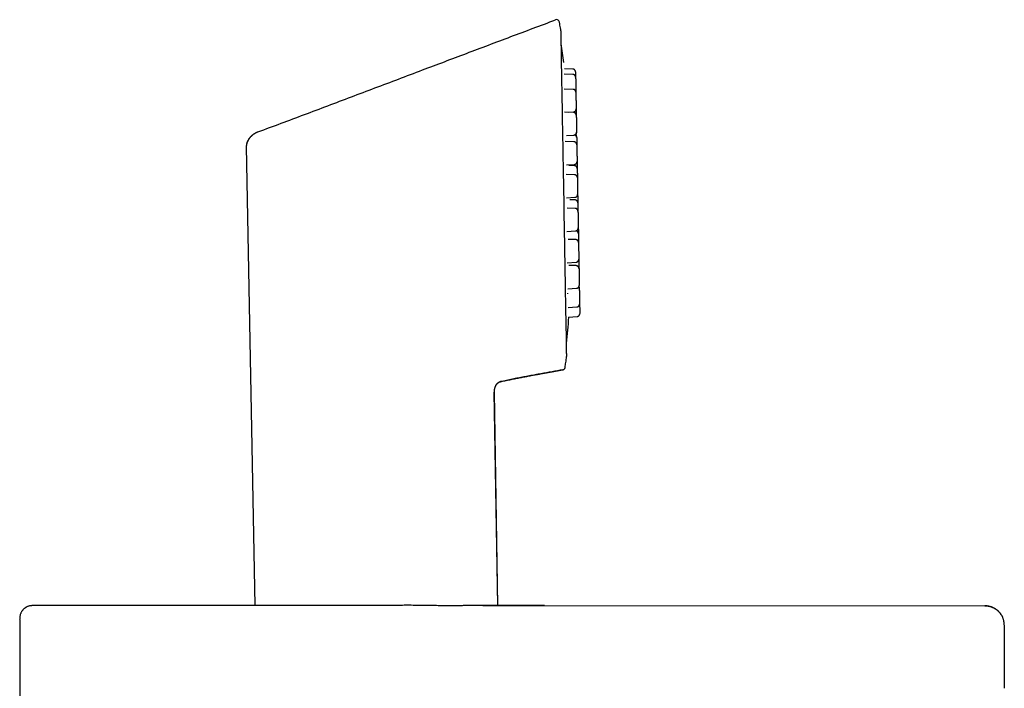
# Model space of a CAD drawing. Header units: millimetres. Extents: x 8 to 677, y 12 to 772.
# Tile 77 of 77: x 513 to 614, y 704 to 772. Entities that reach past the tile are written whole.
import ezdxf

# ---------------------------------------------------------------- set-up
doc = ezdxf.new("R2010")
doc.units = ezdxf.units.MM

msp = doc.modelspace()

# ---------------------------------------------------------------- linework, layer by layer
at = {"color": 7, "linetype": 'Continuous', "lineweight": 30}
for p, q in [((568.92, 771.27), (568.92, 771.27)), ((570.13, 766.8), (569.25, 766.83)), ((570.12, 767.35), (569.27, 767.38)), ((570.16, 765.27), (569.25, 765.3)), ((570.2, 762.9), (569.29, 762.93)), ((569.64, 762.92), (570.2, 762.96)), ((537.85, 760.89), (537.84, 760.9)), ((569.48, 760.53), (570.24, 760.58)), ((570.25, 759.89), (569.36, 759.92)), ((570.53, 760.35), (570.53, 760.44)), ((536.64, 759.39), (537.51, 712.31)), ((536.64, 759.39), (537.51, 712.31)), ((569.48, 757.51), (570.3, 757.57)), ((570.31, 756.51), (569.44, 756.54)), ((570.3, 757.44), (569.74, 757.46)), ((569.5, 754.13), (570.35, 754.19)), ((570.36, 753.92), (569.83, 753.94)), ((570.37, 753.06), (569.54, 753.09)), ((569.53, 750.68), (570.41, 750.75)), ((570.43, 749.86), (569.65, 749.88)), ((569.56, 747.48), (570.47, 747.54)), ((570.48, 747.18), (569.74, 747.2)), ((569.61, 744.79), (570.52, 744.86)), ((570.8, 744.98), (570.8, 745.06)), ((569.65, 742.88), (570.55, 742.94)), ((569.7, 741.89), (570.57, 741.95)), ((569.51, 737.88), (569.51, 737.88)), ((569.1, 736.49), (569.1, 736.49)), ((562.09, 734.31), (562.09, 734.36)), ((562.44, 712.31), (562.08, 734.21)), ((562.45, 712.31), (562.09, 734.21)), ((562.09, 734.21), (562.09, 734.21)), ((551.46, 712.31), (551.44, 712.31)), ((551.47, 712.31), (551.44, 712.31)), ((567.24, 712.31), (560.91, 712.3)), ((560.91, 712.31), (612.4, 712.28)), ((612.4, 712.29), (612.4, 712.29)), ((513.4, 710.81), (513.4, 688.71))]:
    msp.add_line(p, q, dxfattribs=at)
at = {"color": 7, "linetype": 'Continuous', "lineweight": 30, "flags": 128}
for points in [[(569.51, 737.91), (569.51, 737.92), (569.51, 737.93), (569.51, 737.96), (569.51, 738), (569.51, 738.05), (569.51, 738.11), (569.5, 738.19), (569.5, 738.27), (569.5, 738.37), (569.5, 738.48), (569.5, 738.6), (569.49, 738.73), (569.49, 738.87), (569.49, 739.02), (569.49, 739.18), (569.48, 739.35), (569.48, 739.53), (569.48, 739.73), (569.47, 739.93), (569.47, 740.14), (569.47, 740.37), (569.46, 740.6), (569.46, 740.84), (569.45, 741.09), (569.45, 741.35), (569.44, 741.62), (569.44, 741.9), (569.43, 742.19), (569.43, 742.49), (569.42, 742.79), (569.42, 743.1), (569.41, 743.42), (569.41, 743.75), (569.4, 744.09), (569.4, 744.43), (569.39, 744.78), (569.38, 745.14), (569.38, 745.5), (569.37, 745.87), (569.36, 746.24), (569.36, 746.62), (569.35, 747.01), (569.34, 747.4), (569.34, 747.8), (569.33, 748.2), (569.32, 748.6), (569.32, 749.01), (569.31, 749.42), (569.3, 749.84), (569.29, 750.26), (569.29, 750.68), (569.28, 751.11), (569.27, 751.54), (569.26, 751.97), (569.26, 752.4), (569.25, 752.83), (569.24, 753.27), (569.23, 753.7), (569.23, 754.14), (569.22, 754.57), (569.21, 755.01), (569.2, 755.45), (569.2, 755.88), (569.19, 756.32), (569.18, 756.75), (569.17, 757.18), (569.17, 757.61), (569.16, 758.04), (569.15, 758.47), (569.14, 758.89), (569.14, 759.31), (569.13, 759.72), (569.12, 760.14), (569.11, 760.55), (569.11, 760.95), (569.1, 761.35), (569.09, 761.75), (569.09, 762.14), (569.08, 762.53), (569.07, 762.91), (569.07, 763.28), (569.06, 763.65), (569.05, 764.01), (569.05, 764.37), (569.04, 764.72), (569.04, 765.06), (569.03, 765.4), (569.02, 765.73), (569.02, 766.05), (569.01, 766.36), (569.01, 766.66), (569, 766.96), (569, 767.25), (568.99, 767.53), (568.99, 767.8), (568.98, 768.06), (568.98, 768.31), (568.97, 768.55), (568.97, 768.78), (568.97, 769.01), (568.96, 769.22), (568.96, 769.42), (568.96, 769.62), (568.95, 769.8), (568.95, 769.97), (568.95, 770.13), (568.94, 770.28), (568.94, 770.42), (568.94, 770.55), (568.94, 770.67), (568.94, 770.78), (568.93, 770.88), (568.93, 770.96), (568.93, 771.03), (568.93, 771.1), (568.93, 771.15), (568.93, 771.19), (568.93, 771.22), (568.93, 771.23), (568.93, 771.24)], [(570.41, 767.06), (570.41, 767.06), (570.41, 767.05), (570.41, 767.05), (570.41, 767.04), (570.41, 767.02), (570.41, 767.01), (570.41, 766.99), (570.41, 766.96), (570.42, 766.94), (570.42, 766.91), (570.42, 766.87), (570.42, 766.84), (570.42, 766.8), (570.42, 766.76), (570.42, 766.71), (570.42, 766.67), (570.42, 766.62), (570.42, 766.57), (570.42, 766.52)], [(570.42, 766.51), (570.42, 766.51), (570.42, 766.51), (570.42, 766.5), (570.42, 766.49), (570.42, 766.48), (570.42, 766.46), (570.42, 766.44), (570.42, 766.42), (570.42, 766.39), (570.43, 766.36), (570.43, 766.33), (570.43, 766.29), (570.43, 766.25), (570.43, 766.21), (570.43, 766.17), (570.43, 766.12), (570.43, 766.07), (570.43, 766.02), (570.43, 765.97), (570.43, 765.92), (570.43, 765.86), (570.44, 765.81), (570.44, 765.75), (570.44, 765.7), (570.44, 765.64), (570.44, 765.58), (570.44, 765.53), (570.44, 765.47), (570.44, 765.42), (570.44, 765.36), (570.44, 765.31), (570.44, 765.26), (570.45, 765.21), (570.45, 765.16), (570.45, 765.12), (570.45, 765.08), (570.45, 765.04), (570.45, 765), (570.45, 764.99)], [(570.45, 764.98), (570.45, 764.98), (570.45, 764.98), (570.45, 764.97), (570.45, 764.96), (570.45, 764.95), (570.45, 764.93), (570.45, 764.91), (570.45, 764.89), (570.45, 764.86), (570.45, 764.83), (570.45, 764.8), (570.45, 764.76), (570.45, 764.72), (570.46, 764.68), (570.46, 764.64), (570.46, 764.59), (570.46, 764.54), (570.46, 764.49), (570.46, 764.44), (570.46, 764.39), (570.46, 764.33), (570.46, 764.28), (570.46, 764.22), (570.46, 764.17), (570.47, 764.11), (570.47, 764.05), (570.47, 764), (570.47, 763.94), (570.47, 763.89), (570.47, 763.83), (570.47, 763.78), (570.47, 763.73), (570.47, 763.68), (570.47, 763.63), (570.47, 763.59), (570.47, 763.55), (570.48, 763.51), (570.48, 763.47), (570.48, 763.43), (570.48, 763.4), (570.48, 763.37), (570.48, 763.34), (570.48, 763.32), (570.48, 763.3), (570.48, 763.29), (570.48, 763.27), (570.48, 763.27), (570.48, 763.26), (570.48, 763.26)], [(570.48, 763.24), (570.48, 763.24), (570.48, 763.21), (570.48, 763.17), (570.48, 763.14), (570.48, 763.1), (570.48, 763.06), (570.48, 763.01), (570.48, 762.97), (570.49, 762.92), (570.49, 762.87), (570.49, 762.82), (570.49, 762.77), (570.49, 762.71), (570.49, 762.66), (570.49, 762.62)], [(570.49, 762.6), (570.49, 762.6), (570.49, 762.6), (570.49, 762.59), (570.49, 762.58), (570.49, 762.57), (570.49, 762.55), (570.49, 762.53), (570.49, 762.51), (570.49, 762.48), (570.49, 762.45), (570.49, 762.42), (570.5, 762.38), (570.5, 762.34), (570.5, 762.3), (570.5, 762.26), (570.5, 762.21), (570.5, 762.17), (570.5, 762.12), (570.5, 762.06), (570.5, 762.01), (570.5, 761.96), (570.5, 761.9), (570.5, 761.85), (570.51, 761.79), (570.51, 761.73), (570.51, 761.68), (570.51, 761.62), (570.51, 761.57), (570.51, 761.51), (570.51, 761.46), (570.51, 761.41), (570.51, 761.36), (570.51, 761.31), (570.52, 761.26), (570.52, 761.21), (570.52, 761.17), (570.52, 761.13), (570.52, 761.09), (570.52, 761.06), (570.52, 761.02), (570.52, 761), (570.52, 760.97), (570.52, 760.95), (570.52, 760.93), (570.52, 760.91), (570.52, 760.9), (570.52, 760.89), (570.52, 760.89), (570.52, 760.88)], [(570.52, 760.87), (570.52, 760.85), (570.52, 760.84), (570.52, 760.83), (570.52, 760.83), (570.52, 760.82)], [(570.53, 760.32), (570.53, 760.32), (570.53, 760.32), (570.53, 760.31), (570.53, 760.31), (570.53, 760.29), (570.53, 760.28), (570.53, 760.25), (570.53, 760.23), (570.53, 760.2), (570.53, 760.17), (570.53, 760.14), (570.53, 760.1), (570.54, 760.07), (570.54, 760.02), (570.54, 759.98), (570.54, 759.93), (570.54, 759.89), (570.54, 759.84), (570.54, 759.79), (570.54, 759.73), (570.54, 759.68), (570.54, 759.62), (570.54, 759.61)], [(570.54, 759.59), (570.54, 759.59), (570.54, 759.59), (570.54, 759.58), (570.54, 759.57), (570.54, 759.56), (570.55, 759.54), (570.55, 759.52), (570.55, 759.5), (570.55, 759.47), (570.55, 759.44), (570.55, 759.41), (570.55, 759.37), (570.55, 759.33), (570.55, 759.29), (570.55, 759.25), (570.55, 759.2), (570.55, 759.15), (570.55, 759.1), (570.55, 759.05), (570.55, 759), (570.56, 758.95), (570.56, 758.89), (570.56, 758.84), (570.56, 758.78), (570.56, 758.72), (570.56, 758.67), (570.56, 758.61), (570.56, 758.56), (570.56, 758.5), (570.56, 758.45), (570.57, 758.4), (570.57, 758.35), (570.57, 758.3), (570.57, 758.25), (570.57, 758.2), (570.57, 758.16), (570.57, 758.12), (570.57, 758.08), (570.57, 758.05), (570.57, 758.01), (570.57, 757.98), (570.57, 757.96), (570.57, 757.94), (570.57, 757.92), (570.57, 757.9), (570.57, 757.89), (570.57, 757.88), (570.57, 757.87), (570.57, 757.87)], [(570.57, 757.86), (570.57, 757.83), (570.58, 757.79), (570.58, 757.75), (570.58, 757.7), (570.58, 757.66), (570.58, 757.61), (570.58, 757.56), (570.58, 757.51), (570.58, 757.45), (570.58, 757.4), (570.58, 757.35), (570.58, 757.29), (570.58, 757.23), (570.59, 757.18), (570.59, 757.15)], [(570.59, 757.14), (570.59, 757.14), (570.59, 757.14), (570.59, 757.13), (570.59, 757.12), (570.59, 757.11), (570.59, 757.09), (570.59, 757.07), (570.59, 757.05), (570.59, 757.02), (570.59, 756.99), (570.59, 756.96), (570.59, 756.92), (570.59, 756.88), (570.59, 756.84), (570.59, 756.8), (570.59, 756.75), (570.59, 756.7), (570.6, 756.66), (570.6, 756.6), (570.6, 756.55), (570.6, 756.5), (570.6, 756.44), (570.6, 756.39), (570.6, 756.33), (570.6, 756.27), (570.6, 756.23)], [(570.6, 756.21), (570.6, 756.21), (570.6, 756.21), (570.6, 756.21), (570.6, 756.2), (570.6, 756.18), (570.6, 756.17), (570.6, 756.14), (570.6, 756.12), (570.61, 756.09), (570.61, 756.06), (570.61, 756.03), (570.61, 755.99), (570.61, 755.96), (570.61, 755.91), (570.61, 755.87), (570.61, 755.82), (570.61, 755.78), (570.61, 755.73), (570.61, 755.68), (570.61, 755.62), (570.61, 755.57), (570.62, 755.51), (570.62, 755.46), (570.62, 755.4), (570.62, 755.35), (570.62, 755.29), (570.62, 755.23), (570.62, 755.18), (570.62, 755.12), (570.62, 755.07), (570.62, 755.02), (570.63, 754.97), (570.63, 754.92), (570.63, 754.87), (570.63, 754.83), (570.63, 754.78), (570.63, 754.74), (570.63, 754.7), (570.63, 754.67), (570.63, 754.64), (570.63, 754.61), (570.63, 754.58), (570.63, 754.56), (570.63, 754.54), (570.63, 754.52), (570.63, 754.51), (570.63, 754.5), (570.63, 754.5), (570.63, 754.5)], [(570.63, 754.48), (570.63, 754.48), (570.63, 754.47), (570.63, 754.45), (570.63, 754.44), (570.63, 754.42), (570.63, 754.39), (570.63, 754.37), (570.64, 754.33), (570.64, 754.3), (570.64, 754.27), (570.64, 754.23), (570.64, 754.19), (570.64, 754.14), (570.64, 754.1), (570.64, 754.05), (570.64, 754), (570.64, 753.95), (570.64, 753.89), (570.64, 753.84), (570.65, 753.78), (570.65, 753.73), (570.65, 753.67), (570.65, 753.64)], [(570.65, 753.63), (570.65, 753.63), (570.65, 753.62), (570.65, 753.62), (570.65, 753.61), (570.65, 753.6), (570.65, 753.58), (570.65, 753.56), (570.65, 753.53), (570.65, 753.51), (570.65, 753.48), (570.65, 753.44), (570.65, 753.41), (570.65, 753.37), (570.65, 753.33), (570.65, 753.28), (570.65, 753.24), (570.66, 753.19), (570.66, 753.14), (570.66, 753.09), (570.66, 753.04), (570.66, 752.98), (570.66, 752.93), (570.66, 752.87), (570.66, 752.82), (570.66, 752.78)], [(570.66, 752.77), (570.66, 752.77), (570.66, 752.77), (570.66, 752.76), (570.66, 752.75), (570.66, 752.74), (570.66, 752.72), (570.66, 752.7), (570.66, 752.68), (570.67, 752.65), (570.67, 752.62), (570.67, 752.59), (570.67, 752.55), (570.67, 752.51), (570.67, 752.47), (570.67, 752.43), (570.67, 752.38), (570.67, 752.33), (570.67, 752.28), (570.67, 752.23), (570.67, 752.18), (570.67, 752.12), (570.68, 752.07), (570.68, 752.01), (570.68, 751.96), (570.68, 751.9), (570.68, 751.85), (570.68, 751.79), (570.68, 751.73), (570.68, 751.68), (570.68, 751.63), (570.68, 751.57), (570.69, 751.52), (570.69, 751.47), (570.69, 751.43), (570.69, 751.38), (570.69, 751.34), (570.69, 751.3), (570.69, 751.26), (570.69, 751.22), (570.69, 751.19), (570.69, 751.16), (570.69, 751.14), (570.69, 751.11), (570.69, 751.09), (570.69, 751.08), (570.69, 751.07), (570.69, 751.06), (570.69, 751.05), (570.69, 751.05)], [(570.69, 751.03), (570.69, 751.01), (570.69, 750.96), (570.7, 750.9), (570.7, 750.85), (570.7, 750.79), (570.7, 750.73), (570.7, 750.68), (570.7, 750.62), (570.7, 750.57), (570.7, 750.51), (570.7, 750.49)], [(570.7, 750.47), (570.7, 750.47), (570.7, 750.47), (570.7, 750.47), (570.7, 750.46), (570.7, 750.44), (570.7, 750.43), (570.7, 750.41), (570.7, 750.38), (570.71, 750.35), (570.71, 750.32), (570.71, 750.29), (570.71, 750.26), (570.71, 750.22), (570.71, 750.18), (570.71, 750.13), (570.71, 750.09), (570.71, 750.04), (570.71, 749.99), (570.71, 749.94), (570.71, 749.88), (570.71, 749.83), (570.72, 749.77), (570.72, 749.72), (570.72, 749.66), (570.72, 749.61), (570.72, 749.57)], [(570.72, 749.56), (570.72, 749.56), (570.72, 749.56), (570.72, 749.55), (570.72, 749.54), (570.72, 749.53), (570.72, 749.51), (570.72, 749.49), (570.72, 749.47), (570.72, 749.44), (570.72, 749.41), (570.72, 749.38), (570.72, 749.34), (570.72, 749.31), (570.72, 749.26), (570.73, 749.22), (570.73, 749.17), (570.73, 749.13), (570.73, 749.08), (570.73, 749.02), (570.73, 748.97), (570.73, 748.92), (570.73, 748.86), (570.73, 748.81), (570.73, 748.75), (570.73, 748.7), (570.74, 748.64), (570.74, 748.58), (570.74, 748.53), (570.74, 748.47), (570.74, 748.42), (570.74, 748.37), (570.74, 748.32), (570.74, 748.27), (570.74, 748.22), (570.74, 748.17), (570.74, 748.13), (570.74, 748.09), (570.75, 748.05), (570.75, 748.02), (570.75, 747.99), (570.75, 747.96), (570.75, 747.93), (570.75, 747.91), (570.75, 747.89), (570.75, 747.87), (570.75, 747.86), (570.75, 747.85), (570.75, 747.85), (570.75, 747.84)], [(570.75, 747.83), (570.75, 747.82), (570.75, 747.77), (570.75, 747.72), (570.75, 747.66), (570.75, 747.61), (570.75, 747.55), (570.75, 747.5), (570.76, 747.44), (570.76, 747.39), (570.76, 747.33), (570.76, 747.27), (570.76, 747.22), (570.76, 747.17), (570.76, 747.11), (570.76, 747.06), (570.76, 747.01), (570.76, 746.97), (570.76, 746.92), (570.77, 746.89)], [(570.77, 746.88), (570.77, 746.88), (570.77, 746.88), (570.77, 746.87), (570.77, 746.86), (570.77, 746.85), (570.77, 746.83), (570.77, 746.81), (570.77, 746.79), (570.77, 746.76), (570.77, 746.73), (570.77, 746.7), (570.77, 746.66), (570.77, 746.62), (570.77, 746.58), (570.77, 746.54), (570.77, 746.49), (570.77, 746.44), (570.77, 746.39), (570.78, 746.34), (570.78, 746.29), (570.78, 746.24), (570.78, 746.18), (570.78, 746.13), (570.78, 746.07), (570.78, 746.01), (570.78, 745.96), (570.78, 745.9), (570.78, 745.85), (570.78, 745.79), (570.79, 745.74), (570.79, 745.69), (570.79, 745.63), (570.79, 745.59), (570.79, 745.54), (570.79, 745.49), (570.79, 745.45), (570.79, 745.41), (570.79, 745.37), (570.79, 745.34), (570.79, 745.3), (570.79, 745.27), (570.79, 745.25), (570.79, 745.23), (570.8, 745.21), (570.8, 745.19), (570.8, 745.18), (570.8, 745.17), (570.8, 745.16), (570.8, 745.16)], [(570.8, 744.96), (570.8, 744.96), (570.8, 744.96), (570.8, 744.95), (570.8, 744.94), (570.8, 744.93), (570.8, 744.91), (570.8, 744.89), (570.8, 744.87), (570.8, 744.84), (570.8, 744.81), (570.8, 744.78), (570.8, 744.74), (570.8, 744.7), (570.8, 744.66), (570.81, 744.62), (570.81, 744.57), (570.81, 744.52), (570.81, 744.47), (570.81, 744.42), (570.81, 744.37), (570.81, 744.32), (570.81, 744.26), (570.81, 744.21), (570.81, 744.15), (570.81, 744.09), (570.82, 744.04), (570.82, 743.98), (570.82, 743.93), (570.82, 743.87), (570.82, 743.82), (570.82, 743.77), (570.82, 743.71), (570.82, 743.67), (570.82, 743.62), (570.82, 743.57), (570.82, 743.53), (570.82, 743.49), (570.83, 743.45), (570.83, 743.42), (570.83, 743.38), (570.83, 743.35), (570.83, 743.33), (570.83, 743.31), (570.83, 743.29), (570.83, 743.27), (570.83, 743.26), (570.83, 743.25), (570.83, 743.24), (570.83, 743.24)], [(570.83, 743.23), (570.83, 743.22), (570.83, 743.16), (570.83, 743.11), (570.83, 743.05), (570.83, 742.99), (570.83, 742.94), (570.84, 742.88), (570.84, 742.83), (570.84, 742.78), (570.84, 742.73), (570.84, 742.68), (570.84, 742.63), (570.84, 742.59), (570.84, 742.54), (570.84, 742.5), (570.84, 742.46), (570.84, 742.43), (570.84, 742.4), (570.84, 742.37), (570.84, 742.34), (570.84, 742.32), (570.85, 742.3), (570.85, 742.28), (570.85, 742.27), (570.85, 742.26), (570.85, 742.26), (570.85, 742.26)]]:
    msp.add_lwpolyline(points, dxfattribs=at)
at = {"color": 7, "linetype": 'Continuous', "lineweight": 30}
for centre, radius, start, end in [((568.47, 772.12), 0.3, 10.2083, 110.4591), ((568.73, 771.24), 0.2, 1.0001, 9.2946), ((440.15, 752.32), 130, 6.9317, 7.7921), ((440.15, 752.32), 130, 354.2081, 355.3987), ((569.31, 737.91), 0.2, 352.7088, 1.0001)]:
    msp.add_arc(centre, radius, start, end, dxfattribs=at)
for points, knots in [([(537.84, 760.9), (538.63, 761.2), (540.22, 761.79), (542.61, 762.68), (545.01, 763.59), (547.42, 764.5), (549.84, 765.41), (552.27, 766.33), (554.65, 767.23), (556.97, 768.11), (559.23, 768.96), (561.5, 769.82), (563.78, 770.68), (566.07, 771.54), (567.6, 772.11), (568.37, 772.4)], [0, 0, 0, 0, 0.077854, 0.156079, 0.234675, 0.313645, 0.392987, 0.472703, 0.552794, 0.626539, 0.700599, 0.774975, 0.849667, 0.924675, 1, 1, 1, 1]), ([(568.92, 771.27), (568.92, 771.32), (568.87, 771.57), (568.82, 771.87), (568.77, 772.12), (568.77, 772.17)], [0, 0, 0, 0, 0.1750571, 0.8339992, 1, 1, 1, 1]), ([(570.41, 767.06), (570.41, 767.06), (570.41, 767.06), (570.41, 767.06), (570.41, 767.07), (570.41, 767.08), (570.41, 767.1), (570.4, 767.12), (570.4, 767.15), (570.39, 767.17), (570.38, 767.2), (570.36, 767.22), (570.34, 767.24), (570.33, 767.26), (570.3, 767.28), (570.28, 767.3), (570.26, 767.32), (570.23, 767.33), (570.2, 767.34), (570.17, 767.35), (570.15, 767.35), (570.13, 767.35), (570.12, 767.35)], [0, 0, 0, 0, 0.005069, 0.0111, 0.026467, 0.060378, 0.095615, 0.141565, 0.20284, 0.266021, 0.32032, 0.379528, 0.440848, 0.503589, 0.567264, 0.631571, 0.696316, 0.761372, 0.826651, 0.892088, 0.964572, 1, 1, 1, 1]), ([(570.42, 766.51), (570.42, 766.51), (570.42, 766.51), (570.42, 766.52), (570.42, 766.52), (570.42, 766.54), (570.42, 766.55), (570.41, 766.58), (570.41, 766.6), (570.4, 766.63), (570.39, 766.65), (570.37, 766.67), (570.35, 766.69), (570.34, 766.71), (570.31, 766.73), (570.29, 766.75), (570.27, 766.77), (570.24, 766.78), (570.21, 766.79), (570.18, 766.8), (570.16, 766.8), (570.14, 766.8), (570.13, 766.8)], [0, 0, 0, 0, 0.005069, 0.0111, 0.026467, 0.060379, 0.095616, 0.141567, 0.202842, 0.266023, 0.320323, 0.379533, 0.440852, 0.503594, 0.56727, 0.631578, 0.696324, 0.761381, 0.826659, 0.892097, 0.964582, 1, 1, 1, 1]), ([(570.45, 764.98), (570.45, 764.98), (570.45, 764.98), (570.45, 764.99), (570.45, 764.99), (570.45, 765.01), (570.45, 765.02), (570.44, 765.05), (570.43, 765.07), (570.42, 765.1), (570.41, 765.12), (570.4, 765.14), (570.38, 765.16), (570.36, 765.18), (570.34, 765.2), (570.32, 765.22), (570.29, 765.24), (570.27, 765.25), (570.24, 765.26), (570.21, 765.27), (570.18, 765.27), (570.17, 765.27), (570.16, 765.27)], [0, 0, 0, 0, 0.005069, 0.0111, 0.026467, 0.060378, 0.095615, 0.141565, 0.20284, 0.266021, 0.32032, 0.379528, 0.440848, 0.503589, 0.567264, 0.631571, 0.696316, 0.761372, 0.826651, 0.892088, 0.964572, 1, 1, 1, 1]), ([(570.2, 762.96), (570.21, 762.96), (570.23, 762.96), (570.26, 762.96), (570.29, 762.97), (570.31, 762.99), (570.34, 763), (570.36, 763.02), (570.38, 763.03), (570.4, 763.05), (570.42, 763.07), (570.43, 763.09), (570.45, 763.11), (570.46, 763.14), (570.46, 763.16), (570.47, 763.18), (570.47, 763.2), (570.48, 763.21), (570.48, 763.23), (570.48, 763.24), (570.48, 763.25), (570.48, 763.25), (570.48, 763.26), (570.48, 763.26), (570.48, 763.26)], [0, 0, 0, 0, 0.062448, 0.129786, 0.195739, 0.260349, 0.323628, 0.38556, 0.446103, 0.505187, 0.56271, 0.618533, 0.672469, 0.724275, 0.773632, 0.820119, 0.863189, 0.902124, 0.935995, 0.963515, 0.98217, 0.991786, 0.997624, 1, 1, 1, 1]), ([(570.49, 762.61), (570.49, 762.61), (570.49, 762.61), (570.49, 762.61), (570.49, 762.62), (570.49, 762.63), (570.49, 762.65), (570.48, 762.67), (570.48, 762.69), (570.47, 762.72), (570.45, 762.74), (570.44, 762.77), (570.42, 762.79), (570.4, 762.81), (570.38, 762.83), (570.36, 762.85), (570.33, 762.86), (570.31, 762.87), (570.28, 762.88), (570.25, 762.89), (570.22, 762.9), (570.21, 762.9), (570.2, 762.9)], [0, 0, 0, 0, 0.005069, 0.0111, 0.026467, 0.060379, 0.095616, 0.141567, 0.202842, 0.266023, 0.320323, 0.379533, 0.440852, 0.503594, 0.56727, 0.631578, 0.696324, 0.761381, 0.826659, 0.892097, 0.964582, 1, 1, 1, 1]), ([(537.84, 760.9), (537.83, 760.89), (537.8, 760.88), (537.75, 760.86), (537.71, 760.84), (537.67, 760.83), (537.65, 760.81), (537.62, 760.8), (537.61, 760.79), (537.59, 760.79), (537.57, 760.77), (537.53, 760.75), (537.48, 760.72), (537.42, 760.68), (537.36, 760.64), (537.31, 760.6), (537.26, 760.56), (537.21, 760.52), (537.18, 760.49), (537.15, 760.46), (537.12, 760.43), (537.09, 760.41), (537.07, 760.38), (537.04, 760.35), (537.03, 760.34), (537.03, 760.33)], [0, 0, 0, 0, 0.044998, 0.096602, 0.140896, 0.180971, 0.212, 0.233903, 0.250288, 0.267912, 0.28693, 0.337295, 0.395484, 0.469981, 0.538207, 0.599508, 0.66872, 0.726229, 0.776015, 0.812447, 0.848789, 0.885658, 0.923641, 0.97692, 1, 1, 1, 1]), ([(570.24, 760.58), (570.25, 760.58), (570.27, 760.58), (570.3, 760.59), (570.33, 760.6), (570.36, 760.61), (570.38, 760.62), (570.4, 760.64), (570.42, 760.66), (570.44, 760.68), (570.46, 760.7), (570.47, 760.72), (570.49, 760.74), (570.5, 760.76), (570.51, 760.78), (570.51, 760.8), (570.52, 760.82), (570.52, 760.84), (570.52, 760.85), (570.52, 760.86), (570.52, 760.87), (570.52, 760.88), (570.52, 760.88), (570.52, 760.88), (570.52, 760.88)], [0, 0, 0, 0, 0.062511, 0.129844, 0.195793, 0.260398, 0.323673, 0.385601, 0.44614, 0.50522, 0.562739, 0.618558, 0.672491, 0.724294, 0.773647, 0.820131, 0.863198, 0.902131, 0.935999, 0.963518, 0.982171, 0.991787, 0.997624, 1, 1, 1, 1]), ([(570.53, 760.33), (570.53, 760.33), (570.53, 760.33), (570.53, 760.33), (570.53, 760.34), (570.53, 760.35), (570.53, 760.37), (570.52, 760.39), (570.52, 760.42), (570.51, 760.44), (570.49, 760.46), (570.48, 760.49), (570.46, 760.51), (570.44, 760.53), (570.42, 760.55), (570.4, 760.57), (570.37, 760.58), (570.35, 760.59), (570.34, 760.6), (570.33, 760.6)], [0, 0, 0, 0, 0.006366, 0.01394, 0.033239, 0.075827, 0.120078, 0.177786, 0.254738, 0.334084, 0.402276, 0.476634, 0.553642, 0.632436, 0.712403, 0.793163, 0.874474, 0.956175, 1, 1, 1, 1]), ([(570.39, 760.57), (570.4, 760.57), (570.41, 760.58), (570.43, 760.6), (570.44, 760.62), (570.46, 760.64), (570.48, 760.66), (570.49, 760.68), (570.5, 760.7), (570.51, 760.72), (570.51, 760.74), (570.52, 760.76), (570.52, 760.78), (570.52, 760.79), (570.52, 760.8), (570.52, 760.81), (570.52, 760.82), (570.52, 760.82), (570.52, 760.82), (570.52, 760.82)], [0, 0, 0, 0, 0.053094, 0.146397, 0.23745, 0.326098, 0.412126, 0.495246, 0.575084, 0.651147, 0.722788, 0.789162, 0.849165, 0.901363, 0.943774, 0.972522, 0.987342, 0.996338, 1, 1, 1, 1]), ([(570.53, 760.45), (570.53, 760.45), (570.53, 760.45), (570.53, 760.45), (570.53, 760.46), (570.53, 760.47), (570.52, 760.49), (570.52, 760.51), (570.51, 760.53), (570.5, 760.56), (570.49, 760.58), (570.48, 760.61), (570.46, 760.62), (570.46, 760.63), (570.46, 760.63)], [0, 0, 0, 0, 0.011232, 0.024596, 0.058645, 0.133786, 0.211863, 0.313679, 0.449452, 0.589447, 0.709763, 0.840958, 0.976828, 1, 1, 1, 1]), ([(537.04, 760.35), (537.03, 760.34), (537.02, 760.33), (536.99, 760.29), (536.95, 760.24), (536.9, 760.17), (536.86, 760.11), (536.84, 760.06), (536.83, 760.04), (536.81, 760.01), (536.8, 759.98), (536.78, 759.95), (536.76, 759.92), (536.74, 759.87), (536.72, 759.82), (536.7, 759.75), (536.68, 759.67), (536.66, 759.6), (536.65, 759.53), (536.64, 759.46), (536.64, 759.41), (536.64, 759.39)], [0, 0, 0, 0, 0.028398, 0.064314, 0.162844, 0.262312, 0.363112, 0.38857, 0.414168, 0.442195, 0.4666, 0.494478, 0.526175, 0.56193, 0.616212, 0.678374, 0.748764, 0.807219, 0.870786, 0.939786, 1, 1, 1, 1]), ([(537.04, 760.35), (537.03, 760.34), (537, 760.3), (536.94, 760.23), (536.88, 760.15), (536.84, 760.08), (536.82, 760.04), (536.8, 760.01), (536.79, 759.99), (536.78, 759.97), (536.77, 759.95), (536.76, 759.93), (536.75, 759.91), (536.73, 759.87), (536.71, 759.8), (536.68, 759.72), (536.66, 759.63), (536.65, 759.55), (536.64, 759.47), (536.64, 759.42), (536.64, 759.39)], [0, 0, 0, 0, 0.035585, 0.145318, 0.245797, 0.337118, 0.362303, 0.386711, 0.410345, 0.433212, 0.455314, 0.476658, 0.497246, 0.517085, 0.605067, 0.689761, 0.771377, 0.85014, 0.926275, 1, 1, 1, 1]), ([(570.54, 759.59), (570.54, 759.59), (570.54, 759.6), (570.54, 759.6), (570.54, 759.61), (570.54, 759.62), (570.54, 759.64), (570.54, 759.66), (570.53, 759.68), (570.52, 759.71), (570.51, 759.73), (570.49, 759.76), (570.48, 759.78), (570.46, 759.8), (570.44, 759.82), (570.41, 759.84), (570.39, 759.85), (570.36, 759.86), (570.33, 759.87), (570.3, 759.88), (570.28, 759.89), (570.26, 759.89), (570.25, 759.89)], [0, 0, 0, 0, 0.005069, 0.0111, 0.026467, 0.060378, 0.095615, 0.141565, 0.20284, 0.266021, 0.32032, 0.379528, 0.440848, 0.503589, 0.567264, 0.631571, 0.696316, 0.761372, 0.826651, 0.892088, 0.964572, 1, 1, 1, 1]), ([(536.64, 759.39), (536.64, 759.39), (536.64, 759.39), (536.64, 759.39), (536.64, 759.39)], [0, 0, 0, 0, 0.100969, 1, 1, 1, 1]), ([(536.64, 759.39), (536.64, 759.39), (536.64, 759.39), (536.64, 759.39), (536.64, 759.39)], [0, 0, 0, 0, 0.5, 1, 1, 1, 1]), ([(570.3, 757.57), (570.3, 757.57), (570.32, 757.57), (570.35, 757.58), (570.38, 757.59), (570.41, 757.6), (570.43, 757.61), (570.46, 757.63), (570.48, 757.65), (570.5, 757.67), (570.51, 757.69), (570.53, 757.71), (570.54, 757.73), (570.55, 757.75), (570.56, 757.77), (570.56, 757.79), (570.57, 757.81), (570.57, 757.83), (570.57, 757.84), (570.57, 757.85), (570.57, 757.86), (570.57, 757.87), (570.57, 757.87), (570.57, 757.87), (570.57, 757.87)], [0, 0, 0, 0, 0.062448, 0.129786, 0.195739, 0.260349, 0.323628, 0.38556, 0.446103, 0.505187, 0.56271, 0.618533, 0.672469, 0.724275, 0.773632, 0.820119, 0.863189, 0.902124, 0.935995, 0.963515, 0.98217, 0.991786, 0.997624, 1, 1, 1, 1]), ([(570.59, 757.14), (570.59, 757.15), (570.59, 757.15), (570.59, 757.15), (570.59, 757.16), (570.58, 757.17), (570.58, 757.19), (570.58, 757.21), (570.57, 757.23), (570.56, 757.26), (570.55, 757.28), (570.54, 757.31), (570.52, 757.33), (570.5, 757.35), (570.48, 757.37), (570.45, 757.39), (570.43, 757.4), (570.4, 757.41), (570.37, 757.42), (570.34, 757.43), (570.32, 757.44), (570.3, 757.44), (570.3, 757.44)], [0, 0, 0, 0, 0.005069, 0.0111, 0.026467, 0.060379, 0.095616, 0.141567, 0.202842, 0.266023, 0.320323, 0.379533, 0.440852, 0.503594, 0.56727, 0.631578, 0.696324, 0.761381, 0.826659, 0.892097, 0.964582, 1, 1, 1, 1]), ([(570.6, 756.22), (570.6, 756.22), (570.6, 756.22), (570.6, 756.22), (570.6, 756.23), (570.6, 756.24), (570.6, 756.26), (570.59, 756.28), (570.59, 756.31), (570.58, 756.33), (570.57, 756.35), (570.55, 756.38), (570.53, 756.4), (570.52, 756.42), (570.49, 756.44), (570.47, 756.46), (570.45, 756.47), (570.42, 756.49), (570.39, 756.5), (570.36, 756.5), (570.34, 756.51), (570.32, 756.51), (570.31, 756.51)], [0, 0, 0, 0, 0.005069, 0.0111, 0.026467, 0.060378, 0.095615, 0.141565, 0.20284, 0.266021, 0.32032, 0.379528, 0.440848, 0.503589, 0.567264, 0.631571, 0.696316, 0.761372, 0.826651, 0.892088, 0.964572, 1, 1, 1, 1]), ([(570.35, 754.19), (570.36, 754.19), (570.38, 754.19), (570.41, 754.2), (570.44, 754.21), (570.47, 754.22), (570.49, 754.24), (570.52, 754.25), (570.54, 754.27), (570.56, 754.29), (570.57, 754.31), (570.59, 754.33), (570.6, 754.35), (570.61, 754.37), (570.62, 754.39), (570.62, 754.41), (570.63, 754.43), (570.63, 754.45), (570.63, 754.46), (570.63, 754.48), (570.63, 754.48), (570.63, 754.49), (570.63, 754.49), (570.63, 754.49), (570.63, 754.49)], [0, 0, 0, 0, 0.062448, 0.129786, 0.195739, 0.260349, 0.323628, 0.38556, 0.446103, 0.505187, 0.56271, 0.618533, 0.672469, 0.724275, 0.773632, 0.820119, 0.863189, 0.902124, 0.935995, 0.963515, 0.98217, 0.991786, 0.997624, 1, 1, 1, 1]), ([(570.65, 753.63), (570.65, 753.63), (570.65, 753.63), (570.65, 753.63), (570.65, 753.64), (570.65, 753.66), (570.64, 753.67), (570.64, 753.69), (570.63, 753.72), (570.62, 753.74), (570.61, 753.77), (570.6, 753.79), (570.58, 753.81), (570.56, 753.83), (570.54, 753.85), (570.52, 753.87), (570.49, 753.89), (570.46, 753.9), (570.44, 753.91), (570.41, 753.92), (570.38, 753.92), (570.36, 753.92), (570.36, 753.92)], [0, 0, 0, 0, 0.005069, 0.0111, 0.026467, 0.060379, 0.095616, 0.141567, 0.202842, 0.266023, 0.320323, 0.379533, 0.440852, 0.503594, 0.56727, 0.631578, 0.696324, 0.761381, 0.826659, 0.892097, 0.964582, 1, 1, 1, 1]), ([(570.66, 752.77), (570.66, 752.77), (570.66, 752.77), (570.66, 752.78), (570.66, 752.79), (570.66, 752.8), (570.66, 752.82), (570.65, 752.85), (570.64, 752.87), (570.63, 752.9), (570.62, 752.92), (570.6, 752.94), (570.58, 752.97), (570.56, 752.99), (570.54, 753.01), (570.52, 753.02), (570.49, 753.04), (570.46, 753.05), (570.44, 753.06), (570.41, 753.06), (570.38, 753.06), (570.37, 753.06)], [0, 0, 0, 0, 0.003328, 0.009767, 0.02769, 0.069678, 0.114282, 0.166333, 0.234864, 0.293995, 0.351491, 0.412134, 0.474479, 0.537947, 0.602166, 0.6669, 0.731996, 0.79735, 0.862889, 0.92856, 1, 1, 1, 1]), ([(570.41, 750.75), (570.42, 750.75), (570.43, 750.75), (570.45, 750.75), (570.48, 750.76), (570.51, 750.77), (570.54, 750.78), (570.56, 750.8), (570.58, 750.81), (570.6, 750.83), (570.62, 750.85), (570.64, 750.87), (570.65, 750.89), (570.66, 750.91), (570.67, 750.93), (570.68, 750.96), (570.69, 750.97), (570.69, 750.99), (570.69, 751.01), (570.69, 751.02), (570.69, 751.03), (570.69, 751.04), (570.69, 751.05), (570.69, 751.05), (570.69, 751.05), (570.69, 751.05)], [0, 0, 0, 0, 0.020669, 0.088916, 0.155735, 0.221188, 0.285307, 0.34809, 0.409514, 0.469524, 0.528039, 0.584942, 0.640079, 0.693242, 0.74416, 0.792478, 0.837729, 0.879306, 0.916415, 0.948019, 0.972526, 0.987104, 0.99499, 0.999762, 1, 1, 1, 1]), ([(570.7, 750.48), (570.7, 750.48), (570.7, 750.48), (570.7, 750.48), (570.7, 750.49), (570.7, 750.5), (570.7, 750.52), (570.69, 750.54), (570.69, 750.57), (570.68, 750.59), (570.67, 750.62), (570.65, 750.64), (570.63, 750.66), (570.62, 750.68), (570.59, 750.7), (570.57, 750.72), (570.55, 750.73), (570.52, 750.75), (570.5, 750.75), (570.48, 750.76), (570.48, 750.76)], [0, 0, 0, 0, 0.00595, 0.013028, 0.031064, 0.070867, 0.112224, 0.166157, 0.238076, 0.312232, 0.375964, 0.445458, 0.517429, 0.591069, 0.665806, 0.741284, 0.817277, 0.893634, 0.970252, 1, 1, 1, 1]), ([(570.72, 749.57), (570.72, 749.57), (570.72, 749.57), (570.72, 749.57), (570.72, 749.58), (570.72, 749.59), (570.71, 749.61), (570.71, 749.63), (570.7, 749.65), (570.69, 749.68), (570.68, 749.7), (570.67, 749.73), (570.65, 749.75), (570.63, 749.77), (570.61, 749.79), (570.59, 749.81), (570.56, 749.82), (570.54, 749.83), (570.51, 749.84), (570.48, 749.85), (570.45, 749.86), (570.44, 749.86), (570.43, 749.86)], [0, 0, 0, 0, 0.005069, 0.0111, 0.026467, 0.060378, 0.095615, 0.141565, 0.20284, 0.266021, 0.32032, 0.379528, 0.440848, 0.503589, 0.567264, 0.631571, 0.696316, 0.761372, 0.826651, 0.892088, 0.964572, 1, 1, 1, 1]), ([(570.47, 747.54), (570.48, 747.54), (570.5, 747.54), (570.53, 747.55), (570.56, 747.56), (570.58, 747.57), (570.61, 747.58), (570.63, 747.6), (570.65, 747.62), (570.67, 747.64), (570.69, 747.66), (570.7, 747.68), (570.71, 747.7), (570.72, 747.72), (570.73, 747.74), (570.74, 747.76), (570.74, 747.78), (570.75, 747.8), (570.75, 747.81), (570.75, 747.82), (570.75, 747.83), (570.75, 747.84), (570.75, 747.84), (570.75, 747.84), (570.75, 747.84)], [0, 0, 0, 0, 0.062448, 0.129786, 0.195739, 0.260349, 0.323628, 0.38556, 0.446103, 0.505187, 0.56271, 0.618533, 0.672469, 0.724275, 0.773632, 0.820119, 0.863189, 0.902124, 0.935995, 0.963515, 0.98217, 0.991786, 0.997624, 1, 1, 1, 1]), ([(570.77, 746.88), (570.77, 746.88), (570.77, 746.88), (570.77, 746.89), (570.77, 746.9), (570.76, 746.91), (570.76, 746.93), (570.76, 746.95), (570.75, 746.97), (570.74, 747), (570.73, 747.02), (570.71, 747.04), (570.7, 747.07), (570.68, 747.09), (570.66, 747.11), (570.63, 747.12), (570.61, 747.14), (570.58, 747.15), (570.55, 747.16), (570.52, 747.17), (570.5, 747.17), (570.48, 747.17), (570.48, 747.17)], [0, 0, 0, 0, 0.005069, 0.0111, 0.026467, 0.060378, 0.095615, 0.141565, 0.20284, 0.266021, 0.32032, 0.379528, 0.440848, 0.503589, 0.567264, 0.631571, 0.696316, 0.761372, 0.826651, 0.892088, 0.964572, 1, 1, 1, 1]), ([(570.52, 744.86), (570.53, 744.86), (570.55, 744.86), (570.57, 744.87), (570.6, 744.88), (570.63, 744.89), (570.66, 744.9), (570.68, 744.92), (570.7, 744.94), (570.72, 744.96), (570.73, 744.98), (570.75, 745), (570.76, 745.02), (570.77, 745.04), (570.78, 745.06), (570.79, 745.08), (570.79, 745.1), (570.79, 745.12), (570.79, 745.13), (570.8, 745.14), (570.8, 745.15), (570.8, 745.16), (570.8, 745.16), (570.8, 745.16), (570.8, 745.16)], [0, 0, 0, 0, 0.062448, 0.129786, 0.195739, 0.260349, 0.323628, 0.38556, 0.446103, 0.505187, 0.56271, 0.618533, 0.672469, 0.724275, 0.773632, 0.820119, 0.863189, 0.902124, 0.935995, 0.963515, 0.98217, 0.991786, 0.997624, 1, 1, 1, 1]), ([(570.8, 744.96), (570.8, 744.96), (570.8, 744.96), (570.8, 744.97), (570.8, 744.98), (570.8, 744.99), (570.79, 745.01), (570.79, 745.03), (570.79, 745.05), (570.78, 745.06), (570.78, 745.06)], [0, 0, 0, 0, 0.022769, 0.049857, 0.118878, 0.271195, 0.429461, 0.635851, 0.911072, 1, 1, 1, 1]), ([(570.8, 745.06), (570.8, 745.06), (570.8, 745.06), (570.8, 745.07), (570.8, 745.07), (570.79, 745.09), (570.79, 745.1), (570.79, 745.11), (570.79, 745.11)], [0, 0, 0, 0, 0.04748, 0.10397, 0.247902, 0.565535, 0.895576, 1, 1, 1, 1]), ([(569.63, 744.3), (569.63, 744.3), (569.63, 744.3), (569.63, 744.31), (569.63, 744.33), (569.62, 744.34), (569.62, 744.36), (569.62, 744.37)], [0, 0, 0, 0, 0.191031, 0.377923, 0.557332, 0.729832, 1, 1, 1, 1]), ([(570.55, 742.94), (570.56, 742.94), (570.58, 742.94), (570.61, 742.95), (570.64, 742.96), (570.66, 742.97), (570.69, 742.98), (570.71, 743), (570.73, 743.02), (570.75, 743.04), (570.77, 743.06), (570.78, 743.08), (570.79, 743.1), (570.8, 743.12), (570.81, 743.14), (570.82, 743.16), (570.82, 743.18), (570.83, 743.2), (570.83, 743.21), (570.83, 743.22), (570.83, 743.23), (570.83, 743.24), (570.83, 743.24), (570.83, 743.24), (570.83, 743.24)], [0, 0, 0, 0, 0.062448, 0.129786, 0.195739, 0.260349, 0.323628, 0.38556, 0.446103, 0.505187, 0.56271, 0.618533, 0.672469, 0.724275, 0.773632, 0.820119, 0.863189, 0.902124, 0.935995, 0.963515, 0.98217, 0.991786, 0.997624, 1, 1, 1, 1]), ([(570.57, 741.95), (570.58, 741.95), (570.6, 741.95), (570.62, 741.96), (570.65, 741.97), (570.68, 741.98), (570.71, 742), (570.73, 742.01), (570.75, 742.03), (570.77, 742.05), (570.78, 742.07), (570.8, 742.09), (570.81, 742.11), (570.82, 742.13), (570.83, 742.15), (570.84, 742.17), (570.84, 742.19), (570.84, 742.21), (570.84, 742.22), (570.85, 742.24), (570.85, 742.24), (570.85, 742.25), (570.85, 742.25), (570.85, 742.25), (570.85, 742.25)], [0, 0, 0, 0, 0.062448, 0.129786, 0.195739, 0.260349, 0.323628, 0.38556, 0.446103, 0.505187, 0.56271, 0.618533, 0.672469, 0.724275, 0.773632, 0.820119, 0.863189, 0.902124, 0.935995, 0.963515, 0.98217, 0.991786, 0.997624, 1, 1, 1, 1]), ([(569.35, 736.74), (569.37, 736.91), (569.42, 737.27), (569.48, 737.65), (569.5, 737.87), (569.51, 737.88)], [0, 0, 0, 0, 0.435371, 0.959292, 1, 1, 1, 1]), ([(562.72, 735.28), (562.79, 735.29), (563.02, 735.35), (563.42, 735.43), (563.92, 735.53), (564.39, 735.63), (564.86, 735.72), (565.31, 735.8), (565.75, 735.89), (566.18, 735.97), (566.6, 736.04), (567.02, 736.12), (567.42, 736.19), (567.81, 736.26), (568.19, 736.33), (568.55, 736.39), (568.86, 736.45), (569.04, 736.48), (569.1, 736.49)], [0, 0, 0, 0, 0.0313551, 0.1110157, 0.1886691, 0.2643488, 0.3367875, 0.4073841, 0.4761684, 0.54317, 0.6095881, 0.6742186, 0.7370919, 0.798238, 0.8576871, 0.9144518, 0.969637, 1, 1, 1, 1]), ([(569.1, 736.49), (568.92, 736.46), (568.56, 736.39), (568, 736.29), (567.44, 736.19), (566.86, 736.09), (566.27, 735.98), (565.69, 735.87), (565.1, 735.76), (564.52, 735.65), (563.93, 735.53), (563.33, 735.41), (562.93, 735.32), (562.73, 735.28)], [0, 0, 0, 0, 0.08508, 0.171909, 0.260469, 0.350742, 0.442711, 0.536358, 0.626177, 0.717461, 0.810199, 0.904382, 1, 1, 1, 1]), ([(569.1, 736.49), (569.12, 736.5), (569.14, 736.5), (569.17, 736.51), (569.2, 736.53), (569.22, 736.54), (569.24, 736.56), (569.26, 736.57), (569.27, 736.59), (569.29, 736.61), (569.31, 736.64), (569.33, 736.67), (569.34, 736.71), (569.34, 736.73), (569.35, 736.74)], [0, 0, 0, 0, 0.098242, 0.197513, 0.284488, 0.357915, 0.417034, 0.466573, 0.528771, 0.606051, 0.697859, 0.803105, 0.920033, 1, 1, 1, 1]), ([(562.09, 734.21), (562.09, 734.23), (562.09, 734.27), (562.09, 734.33), (562.09, 734.39), (562.1, 734.43), (562.11, 734.48), (562.12, 734.53), (562.12, 734.57), (562.14, 734.61), (562.15, 734.66), (562.16, 734.71), (562.18, 734.76), (562.2, 734.8), (562.22, 734.85), (562.24, 734.88), (562.26, 734.92), (562.27, 734.95), (562.29, 734.98), (562.32, 735.01), (562.34, 735.05), (562.38, 735.09), (562.42, 735.13), (562.47, 735.17), (562.53, 735.21), (562.58, 735.24), (562.65, 735.27), (562.69, 735.28), (562.72, 735.29)], [0, 0, 0, 0, 0.042186, 0.085278, 0.121976, 0.153891, 0.185823, 0.217986, 0.25034, 0.278676, 0.306525, 0.347976, 0.390248, 0.433013, 0.47299, 0.50606, 0.536828, 0.565322, 0.591616, 0.62079, 0.656446, 0.698405, 0.746478, 0.800514, 0.844943, 0.892804, 0.944337, 1, 1, 1, 1]), ([(562.18, 734.75), (562.19, 734.77), (562.2, 734.8), (562.23, 734.86), (562.26, 734.93), (562.3, 734.99), (562.33, 735.03), (562.36, 735.06), (562.37, 735.07), (562.39, 735.09), (562.4, 735.1), (562.42, 735.12), (562.45, 735.14), (562.5, 735.18), (562.57, 735.23), (562.65, 735.26), (562.7, 735.27), (562.73, 735.28)], [0, 0, 0, 0, 0.067024, 0.152506, 0.2498, 0.338406, 0.418603, 0.447882, 0.475929, 0.502761, 0.528396, 0.552848, 0.576132, 0.687886, 0.795071, 0.898778, 1, 1, 1, 1]), ([(562.46, 735.16), (562.48, 735.17), (562.51, 735.19), (562.55, 735.22), (562.61, 735.25), (562.67, 735.27), (562.71, 735.28), (562.73, 735.28)], [0, 0, 0, 0, 0.163732, 0.350344, 0.556439, 0.784609, 1, 1, 1, 1]), ([(562.72, 735.28), (562.72, 735.28), (562.72, 735.28), (562.72, 735.28), (562.72, 735.28)], [0, 0, 0, 0, 0.684466, 1, 1, 1, 1]), ([(514.9, 712.31), (514.88, 712.31), (514.86, 712.31), (514.82, 712.31), (514.79, 712.31), (514.76, 712.3), (514.71, 712.3), (514.64, 712.3), (514.55, 712.29), (514.45, 712.28), (514.35, 712.25), (514.24, 712.22), (514.14, 712.18), (514.05, 712.13), (513.98, 712.09), (513.91, 712.04), (513.85, 711.99), (513.79, 711.94), (513.73, 711.88), (513.67, 711.81), (513.62, 711.73), (513.57, 711.65), (513.52, 711.55), (513.47, 711.44), (513.44, 711.33), (513.42, 711.21), (513.4, 711.08), (513.4, 710.95), (513.4, 710.85), (513.39, 710.81)], [0, 0, 0, 0, 0.015644, 0.032705, 0.045348, 0.054994, 0.06474, 0.104975, 0.142599, 0.181447, 0.226979, 0.272718, 0.318315, 0.363648, 0.393678, 0.425222, 0.461764, 0.492538, 0.526155, 0.562513, 0.601565, 0.643239, 0.687427, 0.733978, 0.782677, 0.833432, 0.886515, 0.942063, 1, 1, 1, 1]), ([(551.44, 712.31), (551.36, 712.31), (551.19, 712.31), (550.92, 712.31), (550.64, 712.31), (550.36, 712.31), (550.05, 712.31), (549.74, 712.31), (549.43, 712.31), (549.11, 712.31), (548.8, 712.31), (548.48, 712.31), (548.15, 712.31), (547.81, 712.31), (547.46, 712.31), (547.08, 712.31), (546.69, 712.31), (546.29, 712.31), (545.87, 712.31), (545.45, 712.31), (545.03, 712.31), (544.6, 712.31), (544.19, 712.31), (543.78, 712.31), (543.36, 712.31), (542.94, 712.31), (542.51, 712.31), (542.07, 712.31), (541.61, 712.31), (541.13, 712.31), (540.65, 712.31), (540.16, 712.31), (539.67, 712.31), (539.17, 712.31), (538.68, 712.31), (538.21, 712.31), (537.74, 712.31), (537.28, 712.31), (536.81, 712.31), (536.34, 712.31), (535.86, 712.31), (535.36, 712.31), (534.85, 712.31), (534.33, 712.31), (533.82, 712.31), (533.31, 712.31), (532.8, 712.31), (532.3, 712.31), (531.82, 712.31), (531.35, 712.31), (530.89, 712.31), (530.42, 712.31), (529.96, 712.31), (529.49, 712.31), (529.01, 712.31), (528.52, 712.31), (528.03, 712.31), (527.55, 712.31), (527.07, 712.31), (526.59, 712.31), (526.14, 712.31), (525.7, 712.31), (525.28, 712.31), (524.87, 712.31), (524.46, 712.31), (524.06, 712.31), (523.65, 712.31), (523.24, 712.31), (522.82, 712.31), (522.41, 712.31), (522.01, 712.31), (521.62, 712.31), (521.23, 712.31), (520.87, 712.31), (520.52, 712.31), (520.2, 712.31), (519.88, 712.31), (519.57, 712.31), (519.27, 712.31), (518.97, 712.31), (518.66, 712.31), (518.37, 712.31), (518.08, 712.31), (517.8, 712.31), (517.54, 712.31), (517.29, 712.31), (517.05, 712.31), (516.84, 712.31), (516.64, 712.31), (516.45, 712.31), (516.27, 712.31), (516.1, 712.31), (515.94, 712.31), (515.78, 712.31), (515.64, 712.31), (515.5, 712.31), (515.38, 712.31), (515.27, 712.31), (515.18, 712.31), (515.1, 712.31), (515.04, 712.31), (514.98, 712.31), (514.94, 712.31), (514.92, 712.31), (514.9, 712.31), (514.9, 712.31), (514.9, 712.31)], [0, 0, 0, 0, 0.010014, 0.020013, 0.030003, 0.039992, 0.049986, 0.059991, 0.070023, 0.079205, 0.088372, 0.097529, 0.106682, 0.115836, 0.124997, 0.134998, 0.144989, 0.154977, 0.164968, 0.174971, 0.18499, 0.19503, 0.204215, 0.213384, 0.222541, 0.231692, 0.240843, 0.249998, 0.259987, 0.26997, 0.279954, 0.289947, 0.299955, 0.309986, 0.320018, 0.329195, 0.338359, 0.347516, 0.356672, 0.365831, 0.374999, 0.385012, 0.395009, 0.405, 0.414989, 0.424986, 0.434996, 0.44501, 0.454176, 0.463334, 0.472491, 0.48165, 0.490818, 0.499999, 0.510041, 0.520056, 0.530053, 0.540038, 0.550019, 0.560002, 0.569996, 0.579153, 0.588307, 0.597463, 0.606627, 0.615804, 0.624999, 0.635032, 0.645043, 0.655038, 0.665025, 0.67501, 0.685, 0.694995, 0.704151, 0.713303, 0.722459, 0.731624, 0.740802, 0.749999, 0.760018, 0.77002, 0.780012, 0.790001, 0.799994, 0.809997, 0.820022, 0.8292, 0.838364, 0.847521, 0.856676, 0.865834, 0.875001, 0.885004, 0.894997, 0.904985, 0.914976, 0.924976, 0.934992, 0.945033, 0.954221, 0.963391, 0.972548, 0.981699, 0.990848, 1, 1, 1, 1]), ([(560.91, 712.31), (560.82, 712.31), (560.64, 712.31), (560.37, 712.31), (560.11, 712.3), (559.86, 712.3), (559.63, 712.3), (559.4, 712.3), (559.18, 712.3), (558.98, 712.3), (558.78, 712.29), (558.59, 712.29), (558.41, 712.29), (558.24, 712.29), (558.09, 712.29), (557.9, 712.29), (557.66, 712.29), (557.37, 712.29), (557.07, 712.29), (556.77, 712.29), (556.36, 712.29), (556.01, 712.3), (555.72, 712.3), (555.59, 712.3), (555.46, 712.3), (555.3, 712.31), (555.13, 712.31), (554.94, 712.31), (554.73, 712.31), (554.52, 712.32), (554.31, 712.32), (554.05, 712.32), (553.74, 712.33), (553.38, 712.33), (553.03, 712.33), (552.72, 712.33), (552.47, 712.32), (552.28, 712.32), (552.08, 712.31), (551.87, 712.31), (551.66, 712.31), (551.52, 712.31), (551.44, 712.31)], [0, 0, 0, 0, 0.029458, 0.057844, 0.085134, 0.111312, 0.136362, 0.160277, 0.183047, 0.204641, 0.225985, 0.246023, 0.264758, 0.282203, 0.298371, 0.313282, 0.343524, 0.374425, 0.405893, 0.437825, 0.470113, 0.535173, 0.548008, 0.561499, 0.575932, 0.591249, 0.610552, 0.630911, 0.652232, 0.674419, 0.697369, 0.72098, 0.757416, 0.794799, 0.832853, 0.871233, 0.891482, 0.911976, 0.93287, 0.954348, 0.976636, 1, 1, 1, 1]), ([(551.47, 712.31), (551.47, 712.31), (551.47, 712.31), (551.46, 712.31), (551.46, 712.31)], [0, 0, 0, 0, 0.500369, 1, 1, 1, 1]), ([(614.4, 710.32), (614.4, 710.33), (614.39, 710.35), (614.39, 710.38), (614.39, 710.41), (614.39, 710.44), (614.39, 710.47), (614.38, 710.5), (614.38, 710.53), (614.37, 710.58), (614.36, 710.65), (614.34, 710.74), (614.32, 710.84), (614.28, 710.96), (614.23, 711.09), (614.17, 711.22), (614.09, 711.34), (614.01, 711.46), (613.93, 711.57), (613.84, 711.67), (613.76, 711.75), (613.69, 711.81), (613.63, 711.86), (613.56, 711.91), (613.48, 711.96), (613.38, 712.02), (613.27, 712.08), (613.15, 712.14), (613.02, 712.18), (612.87, 712.23), (612.72, 712.26), (612.56, 712.28), (612.45, 712.28), (612.39, 712.28)], [0, 0, 0, 0, 0.019001, 0.035692, 0.050168, 0.062616, 0.073368, 0.082986, 0.092367, 0.102041, 0.129347, 0.158876, 0.190359, 0.230621, 0.27362, 0.319282, 0.365497, 0.411198, 0.453269, 0.494671, 0.535309, 0.558868, 0.583122, 0.609869, 0.639098, 0.675242, 0.714379, 0.756346, 0.800936, 0.847902, 0.896958, 0.947776, 1, 1, 1, 1]), ([(612.4, 712.29), (612.44, 712.28), (612.53, 712.28), (612.66, 712.27), (612.79, 712.25), (612.92, 712.22), (613.06, 712.17), (613.19, 712.12), (613.32, 712.06), (613.46, 711.98), (613.59, 711.89), (613.72, 711.79), (613.84, 711.68), (613.95, 711.55), (614.04, 711.42), (614.13, 711.29), (614.19, 711.17), (614.22, 711.11), (614.23, 711.09)], [0, 0, 0, 0, 0.055409, 0.11219, 0.17027, 0.229556, 0.289944, 0.351314, 0.413531, 0.482771, 0.552649, 0.622944, 0.693426, 0.763859, 0.834013, 0.903658, 0.972577, 1, 1, 1, 1]), ([(614.4, 703.83), (614.4, 703.84), (614.4, 703.84), (614.4, 703.86), (614.4, 703.89), (614.4, 703.93), (614.4, 703.97), (614.4, 704.02), (614.4, 704.09), (614.4, 704.17), (614.4, 704.27), (614.4, 704.38), (614.4, 704.5), (614.4, 704.64), (614.4, 704.78), (614.4, 704.91), (614.4, 705.05), (614.4, 705.2), (614.4, 705.35), (614.4, 705.51), (614.4, 705.67), (614.4, 705.85), (614.4, 706.04), (614.4, 706.24), (614.4, 706.45), (614.4, 706.66), (614.4, 706.87), (614.4, 707.07), (614.4, 707.26), (614.4, 707.44), (614.4, 707.62), (614.4, 707.8), (614.4, 707.97), (614.4, 708.14), (614.4, 708.32), (614.4, 708.51), (614.4, 708.69), (614.4, 708.87), (614.4, 709.05), (614.4, 709.21), (614.4, 709.35), (614.4, 709.48), (614.4, 709.6), (614.4, 709.71), (614.4, 709.81), (614.4, 709.9), (614.4, 709.98), (614.4, 710.05), (614.4, 710.11), (614.4, 710.17), (614.4, 710.21), (614.4, 710.25), (614.4, 710.27), (614.4, 710.28), (614.4, 710.28), (614.4, 710.28)], [0, 0, 0, 0, 0.020678, 0.041451, 0.062418, 0.078029, 0.093632, 0.109263, 0.124962, 0.145894, 0.166723, 0.187536, 0.208531, 0.229324, 0.250008, 0.267764, 0.285562, 0.303461, 0.321404, 0.339251, 0.357105, 0.375022, 0.395962, 0.416778, 0.437557, 0.458544, 0.479317, 0.49997, 0.517712, 0.535501, 0.553398, 0.571342, 0.589192, 0.607052, 0.624979, 0.645931, 0.666761, 0.687554, 0.708554, 0.729337, 0.749997, 0.767742, 0.785532, 0.803427, 0.821367, 0.839211, 0.857067, 0.874989, 0.893221, 0.911236, 0.929087, 0.946831, 0.964526, 0.982229, 1, 1, 1, 1])]:
    msp.add_open_spline(points, degree=3, knots=knots, dxfattribs=at)

doc.saveas('drawing.dxf')
